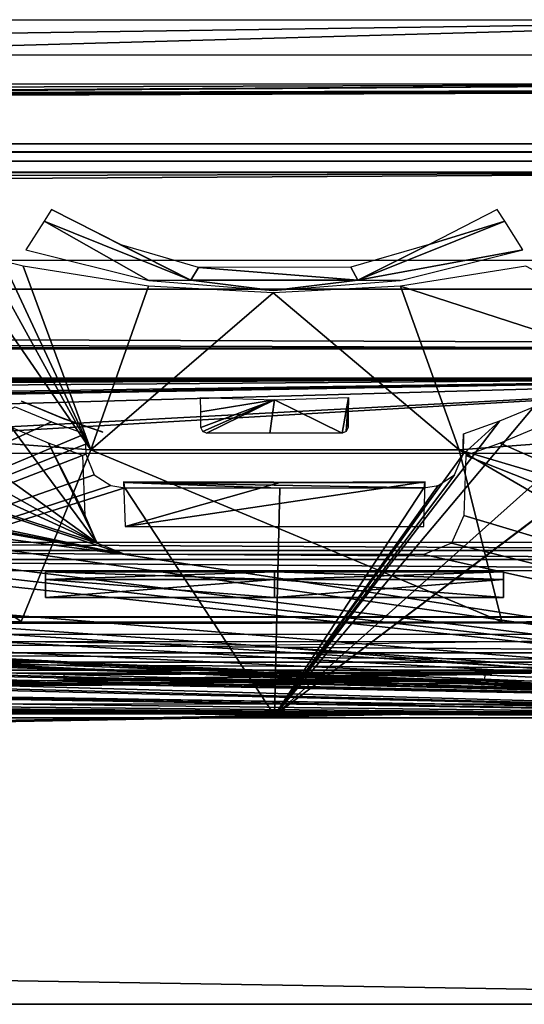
# Model space of a CAD drawing. Header units: millimetres. Extents: x -151 to 151, y -20 to 20.
# Tile 197 of 236: x 126.5 to 135.31, y -20 to -2.82. Entities that reach past the tile are written whole.
import ezdxf

# ---------------------------------------------------------------- set-up
doc = ezdxf.new("R2010")
doc.units = ezdxf.units.MM
doc.header["$LTSCALE"] = 65.185185
for name, color, linetype in [('10', 7, 'CONTINUOUS'), ('11', 7, 'CONTINUOUS'), ('146', 7, 'CONTINUOUS'), ('173', 7, 'CONTINUOUS'), ('175', 7, 'CONTINUOUS'), ('176', 7, 'CONTINUOUS'), ('2', 7, 'CONTINUOUS'), ('239', 7, 'CONTINUOUS'), ('243', 7, 'CONTINUOUS'), ('249', 7, 'CONTINUOUS'), ('283', 7, 'CONTINUOUS'), ('290', 7, 'CONTINUOUS'), ('350', 7, 'CONTINUOUS'), ('4', 7, 'CONTINUOUS'), ('409', 7, 'CONTINUOUS'), ('414', 7, 'CONTINUOUS'), ('6', 7, 'CONTINUOUS'), ('78', 7, 'CONTINUOUS'), ('79', 7, 'CONTINUOUS'), ('82', 7, 'CONTINUOUS'), ('87', 7, 'CONTINUOUS'), ('97', 7, 'CONTINUOUS')]:
    doc.layers.add(name, color=color, linetype=linetype)

msp = doc.modelspace()

# ---------------------------------------------------------------- linework, layer by layer
at = {"layer": '10', "color": 183, "linetype": 'Continuous', "true_color": 0x8c69cc}
for points in [[(-125.953, -7.517, -26.516), (142.577, -8.566, 3.517), (-126.968, -8.079, -10.41), (-125.953, -7.517, -26.516)], [(142.683, -8.46, 0.483), (142.577, -8.566, 3.517), (-125.953, -7.517, -26.516), (142.683, -8.46, 0.483)], [(144.419, -7.517, -26.517), (142.683, -8.46, 0.483), (-125.953, -7.517, -26.516), (144.419, -7.517, -26.517)], [(-125.953, -7.517, -26.517), (144.419, -7.517, -26.517), (-125.953, -7.517, -26.516), (-125.953, -7.517, -26.517)], [(-126.968, -8.079, -10.41), (142.577, -8.566, 3.517), (-127.97, -8.566, 3.517), (-126.968, -8.079, -10.41)]]:
    msp.add_3dface(points, dxfattribs=at)
at = {"layer": '11', "color": 183, "linetype": 'Continuous', "true_color": 0x8c69cc}
for points in [[(119.252, -4.096, -1.11), (142.577, -3.934, 3.517), (118.787, -4.102, -1.29), (119.252, -4.096, -1.11)], [(142.577, -3.934, 3.517), (142.683, -4.04, 0.483), (118.787, -4.102, -1.29), (142.577, -3.934, 3.517)], [(119.567, -4.082, -0.71), (142.577, -3.934, 3.517), (119.252, -4.096, -1.11), (119.567, -4.082, -0.71)], [(119.969, -4.008, 1.41), (142.577, -3.934, 3.517), (119.567, -4.082, -0.71), (119.969, -4.008, 1.41)], [(120.338, -3.934, 3.517), (142.577, -3.934, 3.517), (119.969, -4.008, 1.41), (120.338, -3.934, 3.517)], [(142.683, -4.04, 0.483), (-124.761, -4.983, -26.517), (118.787, -4.102, -1.29), (142.683, -4.04, 0.483)], [(142.816, -4.059, -0.052), (-124.761, -4.983, -26.517), (142.683, -4.04, 0.483), (142.816, -4.059, -0.052)], [(143.125, -4.07, -0.376), (-124.761, -4.983, -26.517), (142.816, -4.059, -0.052), (143.125, -4.07, -0.376)], [(143.483, -4.074, -0.483), (-124.761, -4.983, -26.517), (143.125, -4.07, -0.376), (143.483, -4.074, -0.483)], [(144.419, -4.983, -26.516), (-124.761, -4.983, -26.517), (143.483, -4.074, -0.483), (144.419, -4.983, -26.516)], [(144.419, -4.983, -26.517), (-124.761, -4.983, -26.517), (144.419, -4.983, -26.516), (144.419, -4.983, -26.517)]]:
    msp.add_3dface(points, dxfattribs=at)
at = {"layer": '146', "color": 1, "linetype": 'Continuous'}
for points in [[(150.95, -20, 25.4), (-145.95, -15, 25.9), (-150.95, -20, 25.4), (150.95, -20, 25.4)], [(145.95, -15, 25.9), (-145.95, -15, 25.9), (150.95, -20, 25.4), (145.95, -15, 25.9)]]:
    msp.add_3dface(points, dxfattribs=at)
at = {"layer": '173', "linetype": 'Continuous'}
for points in [[(145.25, -15, 3.95), (1.758, -15, 6.852), (0, -15, 3.95), (145.25, -15, 3.95)], [(10.121, -15, 9.856), (145.25, -15, 3.95), (0, -15, 12.77), (10.121, -15, 9.856)], [(0, -15, 12.77), (145.25, -15, 3.95), (145.25, -15, 12.77), (0, -15, 12.77)], [(2.415, -15, 6.852), (1.758, -15, 6.852), (145.25, -15, 3.95), (2.415, -15, 6.852)], [(9.426, -15, 6.86), (2.415, -15, 6.852), (145.25, -15, 3.95), (9.426, -15, 6.86)], [(10.121, -15, 6.86), (9.426, -15, 6.86), (145.25, -15, 3.95), (10.121, -15, 6.86)], [(10.121, -15, 9.856), (10.121, -15, 6.86), (145.25, -15, 3.95), (10.121, -15, 9.856)]]:
    msp.add_3dface(points, dxfattribs=at)
at = {"layer": '175', "linetype": 'Continuous'}
for points in [[(111.79, -4.586, 13.144), (111.358, -6.568, 13.12), (127.856, -11.952, 13.054), (111.79, -4.586, 13.144)], [(122.455, -8.922, 13.091), (111.79, -4.586, 13.144), (127.856, -11.952, 13.054), (122.455, -8.922, 13.091)], [(111.358, -6.568, 13.12), (110.778, -8.489, 13.096), (128.342, -12.149, 13.052), (111.358, -6.568, 13.12)], [(127.856, -11.952, 13.054), (111.358, -6.568, 13.12), (128.342, -12.149, 13.052), (127.856, -11.952, 13.054)], [(110.778, -8.489, 13.096), (110.61, -8.758, 13.093), (128.342, -12.149, 13.052), (110.778, -8.489, 13.096)], [(110.61, -8.758, 13.093), (110.345, -8.922, 13.091), (128.342, -12.149, 13.052), (110.61, -8.758, 13.093)], [(110.345, -8.922, 13.091), (108.319, -9.529, 13.084), (128.342, -12.149, 13.052), (110.345, -8.922, 13.091)], [(124.485, -9.53, 13.084), (122.455, -8.922, 13.091), (127.856, -11.952, 13.054), (124.485, -9.53, 13.084)], [(108.319, -9.529, 13.084), (106.442, -9.934, 13.079), (145.25, -14.753, 13.02), (108.319, -9.529, 13.084)], [(128.342, -12.149, 13.052), (108.319, -9.529, 13.084), (145.25, -14.753, 13.02), (128.342, -12.149, 13.052)], [(126.358, -9.934, 13.079), (124.485, -9.53, 13.084), (127.856, -11.952, 13.054), (126.358, -9.934, 13.079)], [(106.442, -9.934, 13.079), (105.795, -10.209, 13.075), (145.25, -14.753, 13.02), (106.442, -9.934, 13.079)], [(127.006, -10.209, 13.075), (126.358, -9.934, 13.079), (127.856, -11.952, 13.054), (127.006, -10.209, 13.075)], [(135.542, -9.934, 13.079), (134.895, -10.209, 13.075), (145.25, -14.753, 13.02), (135.542, -9.934, 13.079)], [(105.795, -10.209, 13.075), (105.195, -10.421, 13.073), (145.25, -14.753, 13.02), (105.795, -10.209, 13.075)], [(127.605, -10.421, 13.073), (127.006, -10.209, 13.075), (127.642, -11.466, 13.06), (127.605, -10.421, 13.073)], [(127.642, -11.466, 13.06), (127.006, -10.209, 13.075), (127.856, -11.952, 13.054), (127.642, -11.466, 13.06)], [(134.895, -10.209, 13.075), (134.295, -10.421, 13.073), (145.25, -14.753, 13.02), (134.895, -10.209, 13.075)], [(105.195, -10.421, 13.073), (105.158, -11.466, 13.06), (145.25, -14.753, 13.02), (105.195, -10.421, 13.073)], [(134.295, -10.421, 13.073), (134.258, -11.466, 13.06), (145.25, -14.753, 13.02), (134.295, -10.421, 13.073)], [(46.958, -11.466, 13.06), (46.742, -11.953, 13.054), (145.25, -14.753, 13.02), (46.958, -11.466, 13.06)], [(70.142, -12.149, 13.052), (46.958, -11.466, 13.06), (145.25, -14.753, 13.02), (70.142, -12.149, 13.052)], [(76.058, -11.466, 13.06), (75.842, -11.953, 13.054), (145.25, -14.753, 13.02), (76.058, -11.466, 13.06)], [(99.242, -12.149, 13.052), (76.058, -11.466, 13.06), (145.25, -14.753, 13.02), (99.242, -12.149, 13.052)], [(105.158, -11.466, 13.06), (104.942, -11.953, 13.054), (145.25, -14.753, 13.02), (105.158, -11.466, 13.06)], [(134.258, -11.466, 13.06), (134.042, -11.953, 13.054), (145.25, -14.753, 13.02), (134.258, -11.466, 13.06)], [(17.642, -11.953, 13.054), (17.158, -12.149, 13.052), (145.25, -14.753, 13.02), (17.642, -11.953, 13.054)], [(41.042, -12.149, 13.052), (17.642, -11.953, 13.054), (145.25, -14.753, 13.02), (41.042, -12.149, 13.052)], [(46.742, -11.953, 13.054), (46.258, -12.149, 13.052), (145.25, -14.753, 13.02), (46.742, -11.953, 13.054)], [(75.842, -11.953, 13.054), (75.358, -12.149, 13.052), (145.25, -14.753, 13.02), (75.842, -11.953, 13.054)], [(104.942, -11.953, 13.054), (104.458, -12.149, 13.052), (145.25, -14.753, 13.02), (104.942, -11.953, 13.054)], [(134.042, -11.953, 13.054), (133.558, -12.149, 13.052), (145.25, -14.753, 13.02), (134.042, -11.953, 13.054)], [(145.25, -14.753, 13.02), (11.942, -12.149, 13.052), (0, -14.753, 13.02), (145.25, -14.753, 13.02)], [(17.158, -12.149, 13.052), (11.942, -12.149, 13.052), (145.25, -14.753, 13.02), (17.158, -12.149, 13.052)], [(46.258, -12.149, 13.052), (41.042, -12.149, 13.052), (145.25, -14.753, 13.02), (46.258, -12.149, 13.052)], [(75.358, -12.149, 13.052), (70.142, -12.149, 13.052), (145.25, -14.753, 13.02), (75.358, -12.149, 13.052)], [(104.458, -12.149, 13.052), (99.242, -12.149, 13.052), (145.25, -14.753, 13.02), (104.458, -12.149, 13.052)], [(133.558, -12.149, 13.052), (128.342, -12.149, 13.052), (145.25, -14.753, 13.02), (133.558, -12.149, 13.052)]]:
    msp.add_3dface(points, dxfattribs=at)
at = {"layer": '176', "linetype": 'Continuous'}
for points in [[(150.95, -20, 24.575), (-150.95, -20, 24.575), (145.45, -14.724, 24.528), (150.95, -20, 24.575)], [(145.45, -14.724, 24.528), (-150.95, -20, 24.575), (130.95, -14.959, 24.531), (145.45, -14.724, 24.528)], [(130.95, -14.959, 24.531), (-150.95, -20, 24.575), (116.45, -14.724, 24.528), (130.95, -14.959, 24.531)]]:
    msp.add_3dface(points, dxfattribs=at)
at = {"layer": '2', "color": 183, "linetype": 'Continuous', "true_color": 0x8c69cc}
for points in [[(144.219, -7.017, -27), (-125.559, -7.017, -27), (144.219, -5.483, -27), (144.219, -7.017, -27)], [(144.219, -5.483, -27), (-125.559, -7.017, -27), (-125.078, -6.279, -27), (144.219, -5.483, -27)], [(-124.637, -5.483, -27), (144.219, -5.483, -27), (-125.078, -6.279, -27), (-124.637, -5.483, -27)]]:
    msp.add_3dface(points, dxfattribs=at)
at = {"layer": '239', "linetype": 'Continuous'}
for points in [[(145.45, -14.724, 24.528), (130.95, -14.959, 24.531), (139.38, -8.606, 17.948), (145.45, -14.724, 24.528)], [(139.38, -8.606, 17.948), (130.95, -14.959, 24.531), (139.343, -8.62, 17.949), (139.38, -8.606, 17.948)], [(139.343, -8.62, 17.949), (130.95, -14.959, 24.531), (137.454, -9.161, 17.946), (139.343, -8.62, 17.949)], [(137.454, -9.161, 17.946), (130.95, -14.959, 24.531), (135.479, -9.57, 17.941), (137.454, -9.161, 17.946)], [(129.662, -9.658, 17.6), (129.659, -9.409, 17.278), (130.951, -9.448, 17.279), (129.662, -9.658, 17.6)], [(129.665, -9.934, 17.958), (129.662, -9.658, 17.6), (130.951, -9.448, 17.279), (129.665, -9.934, 17.958)], [(129.697, -10.005, 18.049), (129.665, -9.934, 17.958), (130.951, -9.448, 17.279), (129.697, -10.005, 18.049)], [(129.766, -10.032, 18.08), (129.697, -10.005, 18.049), (130.951, -9.448, 17.279), (129.766, -10.032, 18.08)], [(130.869, -10.032, 18.047), (129.766, -10.032, 18.08), (130.951, -9.448, 17.279), (130.869, -10.032, 18.047)], [(132.134, -10.032, 18.08), (130.869, -10.032, 18.047), (130.951, -9.448, 17.279), (132.134, -10.032, 18.08)], [(132.241, -9.409, 17.278), (132.134, -10.032, 18.08), (130.951, -9.448, 17.279), (132.241, -9.409, 17.278)], [(132.203, -10.005, 18.049), (132.134, -10.032, 18.08), (132.241, -9.409, 17.278), (132.203, -10.005, 18.049)], [(132.238, -9.676, 17.623), (132.203, -10.005, 18.049), (132.241, -9.409, 17.278), (132.238, -9.676, 17.623)], [(127.059, -9.836, 18.136), (116.45, -14.724, 24.528), (126.421, -9.57, 17.941), (127.059, -9.836, 18.136)], [(135.479, -9.57, 17.941), (130.95, -14.959, 24.531), (134.887, -9.819, 18.123), (135.479, -9.57, 17.941)], [(132.235, -9.934, 17.958), (132.203, -10.005, 18.049), (132.238, -9.676, 17.623), (132.235, -9.934, 17.958)], [(127.647, -10.041, 18.296), (116.45, -14.724, 24.528), (127.059, -9.836, 18.136), (127.647, -10.041, 18.296)], [(134.887, -9.819, 18.123), (130.95, -14.959, 24.531), (134.246, -10.401, 18.736), (134.887, -9.819, 18.123)], [(134.253, -10.041, 18.296), (134.887, -9.819, 18.123), (134.246, -10.401, 18.736), (134.253, -10.041, 18.296)], [(127.651, -10.223, 18.518), (116.45, -14.724, 24.528), (127.647, -10.041, 18.296), (127.651, -10.223, 18.518)], [(134.249, -10.217, 18.51), (134.253, -10.041, 18.296), (134.246, -10.401, 18.736), (134.249, -10.217, 18.51)], [(127.654, -10.401, 18.736), (116.45, -14.724, 24.528), (127.651, -10.223, 18.518), (127.654, -10.401, 18.736)], [(127.803, -10.76, 19.166), (116.45, -14.724, 24.528), (127.654, -10.401, 18.736), (127.803, -10.76, 19.166)], [(134.246, -10.401, 18.736), (130.95, -14.959, 24.531), (134.096, -10.761, 19.168), (134.246, -10.401, 18.736)], [(128.095, -10.945, 19.372), (116.45, -14.724, 24.528), (127.803, -10.76, 19.166), (128.095, -10.945, 19.372)], [(134.096, -10.761, 19.168), (130.95, -14.959, 24.531), (133.807, -10.944, 19.371), (134.096, -10.761, 19.168)], [(128.338, -10.984, 19.402), (116.45, -14.724, 24.528), (128.095, -10.945, 19.372), (128.338, -10.984, 19.402)], [(130.95, -14.959, 24.531), (116.45, -14.724, 24.528), (128.338, -10.984, 19.402), (130.95, -14.959, 24.531)], [(131.047, -10.991, 19.309), (130.95, -14.959, 24.531), (128.338, -10.984, 19.402), (131.047, -10.991, 19.309)], [(133.807, -10.944, 19.371), (130.95, -14.959, 24.531), (133.562, -10.984, 19.402), (133.807, -10.944, 19.371)], [(133.562, -10.984, 19.402), (130.95, -14.959, 24.531), (131.047, -10.991, 19.309), (133.562, -10.984, 19.402)]]:
    msp.add_3dface(points, dxfattribs=at)
at = {"layer": '243', "color": 2, "linetype": 'Continuous'}
for points in [[(121.402, -9.844, 22.009), (127.743, -10.32, 21.837), (125.247, -6.703, 18.233), (121.402, -9.844, 22.009)], [(125.247, -6.703, 18.233), (127.743, -10.32, 21.837), (125.869, -6.925, 18.245), (125.247, -6.703, 18.233)], [(125.869, -6.925, 18.245), (127.743, -10.32, 21.837), (126.206, -7.027, 18.246), (125.869, -6.925, 18.245)], [(126.206, -7.027, 18.246), (127.743, -10.32, 21.837), (126.562, -7.115, 18.237), (126.206, -7.027, 18.246)], [(126.562, -7.115, 18.237), (127.743, -10.32, 21.837), (128.751, -7.468, 18.16), (126.562, -7.115, 18.237)], [(133.154, -7.468, 18.16), (140.498, -9.844, 22.01), (135.338, -7.115, 18.237), (133.154, -7.468, 18.16)], [(128.751, -7.468, 18.16), (127.743, -10.32, 21.837), (130.927, -7.58, 18.126), (128.751, -7.468, 18.16)], [(130.927, -7.58, 18.126), (134.174, -10.32, 21.837), (133.154, -7.468, 18.16), (130.927, -7.58, 18.126)], [(134.174, -10.32, 21.837), (140.498, -9.844, 22.01), (133.154, -7.468, 18.16), (134.174, -10.32, 21.837)], [(127.743, -10.32, 21.837), (134.174, -10.32, 21.837), (130.927, -7.58, 18.126), (127.743, -10.32, 21.837)], [(118.135, -13.17, 25.739), (126.526, -13.319, 25.707), (121.402, -9.844, 22.009), (118.135, -13.17, 25.739)], [(121.402, -9.844, 22.009), (126.526, -13.319, 25.707), (127.743, -10.32, 21.837), (121.402, -9.844, 22.009)], [(134.174, -10.32, 21.837), (143.765, -13.17, 25.739), (140.498, -9.844, 22.01), (134.174, -10.32, 21.837)], [(126.526, -13.319, 25.707), (134.919, -13.322, 25.706), (127.743, -10.32, 21.837), (126.526, -13.319, 25.707)], [(127.743, -10.32, 21.837), (134.919, -13.322, 25.706), (134.174, -10.32, 21.837), (127.743, -10.32, 21.837)], [(139.24, -13.269, 25.719), (143.765, -13.17, 25.739), (134.174, -10.32, 21.837), (139.24, -13.269, 25.719)], [(134.919, -13.322, 25.706), (139.24, -13.269, 25.719), (134.174, -10.32, 21.837), (134.919, -13.322, 25.706)]]:
    msp.add_3dface(points, dxfattribs=at)
at = {"layer": '249', "linetype": 'Continuous'}
for points in [[(126.533, -9.471, 17.6), (127.274, -9.782, 13.575), (127.235, -9.767, 17.829), (126.533, -9.471, 17.6)], [(126.533, -9.471, 13.579), (127.274, -9.782, 13.575), (126.533, -9.471, 17.6), (126.533, -9.471, 13.579)], [(127.235, -9.767, 17.829), (127.274, -9.782, 13.575), (127.874, -9.987, 18.011), (127.235, -9.767, 17.829)], [(127.274, -9.782, 13.575), (127.955, -10.012, 13.572), (127.874, -9.987, 18.011), (127.274, -9.782, 13.575)], [(127.874, -9.987, 18.011), (127.955, -10.012, 13.572), (127.932, -10.005, 17.895), (127.874, -9.987, 18.011)], [(127.932, -10.005, 17.895), (127.955, -10.012, 13.572), (127.955, -10.012, 17.722), (127.932, -10.005, 17.895)], [(127.955, -10.012, 13.575), (127.955, -10.012, 17.722), (127.955, -10.012, 13.574), (127.955, -10.012, 13.575)], [(127.955, -10.012, 17.722), (127.955, -10.012, 13.572), (127.955, -10.012, 13.574), (127.955, -10.012, 17.722)]]:
    msp.add_3dface(points, dxfattribs=at)
at = {"layer": '283', "linetype": 'Continuous'}
for points in [[(128.315, -10.881, 19.024), (128.342, -11.66, 13.482), (131.048, -10.894, 18.937), (128.315, -10.881, 19.024)], [(131.048, -10.894, 18.937), (128.342, -11.66, 13.482), (133.585, -10.881, 19.024), (131.048, -10.894, 18.937)], [(133.585, -10.881, 19.024), (128.342, -11.66, 13.482), (133.558, -11.66, 13.482), (133.585, -10.881, 19.024)]]:
    msp.add_3dface(points, dxfattribs=at)
at = {"layer": '290', "color": 2, "linetype": 'Continuous'}
for points in [[(126.929, -6.33, 17.752), (129.492, -7.359, 17.965), (127.059, -6.126, 17.112), (126.929, -6.33, 17.752)], [(127.059, -6.126, 17.112), (129.492, -7.359, 17.965), (128.253, -6.739, 17.186), (127.059, -6.126, 17.112)], [(133.652, -6.737, 17.186), (134.971, -6.33, 17.752), (134.841, -6.126, 17.112), (133.652, -6.737, 17.186)], [(126.929, -6.33, 17.752), (126.61, -6.832, 18.087), (128.757, -7.368, 18.065), (126.929, -6.33, 17.752)], [(129.492, -7.359, 17.965), (126.929, -6.33, 17.752), (128.757, -7.368, 18.065), (129.492, -7.359, 17.965)], [(134.971, -6.33, 17.752), (132.408, -7.359, 17.965), (135.29, -6.832, 18.087), (134.971, -6.33, 17.752)], [(132.408, -7.359, 17.965), (134.971, -6.33, 17.752), (133.652, -6.737, 17.186), (132.408, -7.359, 17.965)], [(128.253, -6.739, 17.186), (129.492, -7.359, 17.965), (129.623, -7.138, 17.331), (128.253, -6.739, 17.186)], [(132.283, -7.137, 17.331), (132.408, -7.359, 17.965), (133.652, -6.737, 17.186), (132.283, -7.137, 17.331)], [(135.29, -6.832, 18.087), (132.408, -7.359, 17.965), (133.148, -7.367, 18.065), (135.29, -6.832, 18.087)], [(129.492, -7.359, 17.965), (132.408, -7.359, 17.965), (129.623, -7.138, 17.331), (129.492, -7.359, 17.965)], [(129.623, -7.138, 17.331), (132.408, -7.359, 17.965), (132.283, -7.137, 17.331), (129.623, -7.138, 17.331)], [(130.927, -7.541, 18.081), (129.492, -7.359, 17.965), (128.757, -7.368, 18.065), (130.927, -7.541, 18.081)], [(132.408, -7.359, 17.965), (129.492, -7.359, 17.965), (130.927, -7.541, 18.081), (132.408, -7.359, 17.965)], [(133.148, -7.367, 18.065), (132.408, -7.359, 17.965), (130.927, -7.541, 18.081), (133.148, -7.367, 18.065)]]:
    msp.add_3dface(points, dxfattribs=at)
at = {"layer": '350', "linetype": 'Continuous'}
for points in [[(128.315, -10.881, 19.024), (131.048, -10.894, 18.937), (133.573, -10.894, 19.224), (128.315, -10.881, 19.024)], [(128.315, -10.881, 19.024), (133.573, -10.894, 19.224), (128.327, -10.894, 19.224), (128.315, -10.881, 19.024)], [(133.562, -10.984, 19.402), (131.047, -10.991, 19.309), (128.327, -10.894, 19.224), (133.562, -10.984, 19.402)], [(133.573, -10.894, 19.224), (133.562, -10.984, 19.402), (128.327, -10.894, 19.224), (133.573, -10.894, 19.224)], [(131.047, -10.991, 19.309), (128.338, -10.984, 19.402), (128.327, -10.894, 19.224), (131.047, -10.991, 19.309)], [(131.048, -10.894, 18.937), (133.585, -10.881, 19.024), (133.573, -10.894, 19.224), (131.048, -10.894, 18.937)]]:
    msp.add_3dface(points, dxfattribs=at)
at = {"layer": '4', "color": 183, "linetype": 'Continuous', "true_color": 0x8c69cc}
for points in [[(142.377, -3.435, 4), (120.338, -3.435, 4), (142.377, -2.815, 4), (142.377, -3.435, 4)], [(142.377, -2.815, 4), (120.338, -3.435, 4), (120.582, -3.134, 4), (142.377, -2.815, 4)], [(120.802, -2.815, 4), (142.377, -2.815, 4), (120.582, -3.134, 4), (120.802, -2.815, 4)], [(142.377, -9.065, 4), (-118.723, -9.484, 4), (-127.97, -9.065, 4), (142.377, -9.065, 4)], [(-116.695, -9.484, 4), (-118.723, -9.484, 4), (142.377, -9.065, 4), (-116.695, -9.484, 4)], [(-57.905, -9.484, 4), (-116.695, -9.484, 4), (142.377, -9.065, 4), (-57.905, -9.484, 4)], [(-55.877, -9.484, 4), (-57.905, -9.484, 4), (142.377, -9.065, 4), (-55.877, -9.484, 4)], [(-31.423, -9.484, 4), (-55.877, -9.484, 4), (142.377, -9.065, 4), (-31.423, -9.484, 4)], [(-29.395, -9.484, 4), (-31.423, -9.484, 4), (142.377, -9.065, 4), (-29.395, -9.484, 4)], [(29.395, -9.484, 4), (-29.395, -9.484, 4), (142.377, -9.065, 4), (29.395, -9.484, 4)], [(31.423, -9.484, 4), (29.395, -9.484, 4), (142.377, -9.065, 4), (31.423, -9.484, 4)], [(55.877, -9.484, 4), (31.423, -9.484, 4), (142.377, -9.065, 4), (55.877, -9.484, 4)], [(57.905, -9.484, 4), (55.877, -9.484, 4), (142.377, -9.065, 4), (57.905, -9.484, 4)], [(58.471, -9.717, 4), (57.905, -9.484, 4), (142.377, -9.065, 4), (58.471, -9.717, 4)], [(58.705, -10.283, 4), (58.471, -9.717, 4), (142.377, -9.065, 4), (58.705, -10.283, 4)], [(142.377, -9.065, 4), (116.695, -9.484, 4), (58.705, -10.283, 4), (142.377, -9.065, 4)], [(118.723, -9.484, 4), (116.695, -9.484, 4), (142.377, -9.065, 4), (118.723, -9.484, 4)], [(119.288, -9.717, 4), (118.723, -9.484, 4), (142.377, -9.065, 4), (119.288, -9.717, 4)], [(119.523, -10.283, 4), (119.288, -9.717, 4), (142.377, -9.065, 4), (119.523, -10.283, 4)], [(119.523, -10.385, 4), (119.523, -10.283, 4), (142.377, -9.065, 4), (119.523, -10.385, 4)], [(142.377, -10.385, 4), (119.523, -10.385, 4), (142.377, -9.065, 4), (142.377, -10.385, 4)]]:
    msp.add_3dface(points, dxfattribs=at)
at = {"layer": '409', "linetype": 'Continuous'}
for points in [[(126.95, -12.584, 28.355), (130.95, -12.452, 28.037), (126.95, -12.452, 28.037), (126.95, -12.584, 28.355)], [(130.95, -12.452, 28.037), (130.95, -12.584, 27.718), (126.95, -12.452, 28.037), (130.95, -12.452, 28.037)], [(126.95, -12.452, 28.037), (130.95, -12.584, 27.718), (126.95, -12.584, 27.718), (126.95, -12.452, 28.037)], [(130.95, -12.584, 28.355), (130.95, -12.452, 28.037), (126.95, -12.584, 28.355), (130.95, -12.584, 28.355)], [(126.95, -12.902, 28.487), (130.95, -12.584, 28.355), (126.95, -12.584, 28.355), (126.95, -12.902, 28.487)], [(130.95, -12.902, 28.487), (130.95, -12.584, 28.355), (126.95, -12.902, 28.487), (130.95, -12.902, 28.487)], [(130.95, -12.902, 27.587), (126.95, -12.902, 27.587), (126.95, -12.584, 27.718), (130.95, -12.902, 27.587)], [(130.95, -12.584, 27.718), (130.95, -12.902, 27.587), (126.95, -12.584, 27.718), (130.95, -12.584, 27.718)]]:
    msp.add_3dface(points, dxfattribs=at)
at = {"layer": '414', "linetype": 'Continuous'}
for points in [[(130.95, -12.584, 28.355), (134.95, -12.452, 28.037), (130.95, -12.452, 28.037), (130.95, -12.584, 28.355)], [(134.95, -12.584, 28.355), (134.95, -12.452, 28.037), (130.95, -12.584, 28.355), (134.95, -12.584, 28.355)], [(130.95, -12.452, 28.037), (134.95, -12.584, 27.718), (130.95, -12.584, 27.718), (130.95, -12.452, 28.037)], [(134.95, -12.452, 28.037), (134.95, -12.584, 27.718), (130.95, -12.452, 28.037), (134.95, -12.452, 28.037)], [(134.95, -12.902, 28.487), (134.95, -12.584, 28.355), (130.95, -12.902, 28.487), (134.95, -12.902, 28.487)], [(130.95, -12.902, 28.487), (134.95, -12.584, 28.355), (130.95, -12.584, 28.355), (130.95, -12.902, 28.487)], [(134.95, -12.584, 27.718), (134.95, -12.902, 27.587), (130.95, -12.584, 27.718), (134.95, -12.584, 27.718)], [(130.95, -12.584, 27.718), (134.95, -12.902, 27.587), (130.95, -12.902, 27.587), (130.95, -12.584, 27.718)]]:
    msp.add_3dface(points, dxfattribs=at)
at = {"layer": '6', "color": 183, "linetype": 'Continuous', "true_color": 0x8c69cc}
for points in [[(117.481, -14.169, -26.513), (144.419, -14.169, -26.513), (126.471, -14.22, -24.584), (117.481, -14.169, -26.513)], [(126.471, -14.22, -24.584), (144.419, -14.169, -26.513), (126.841, -14.223, -24.472), (126.471, -14.22, -24.584)], [(126.841, -14.223, -24.472), (144.419, -14.169, -26.513), (127.156, -14.232, -24.131), (126.841, -14.223, -24.472)], [(127.156, -14.232, -24.131), (144.419, -14.169, -26.513), (127.278, -14.246, -23.587), (127.156, -14.232, -24.131)], [(144.419, -14.169, -26.513), (135.429, -14.22, -24.584), (127.278, -14.246, -23.587), (144.419, -14.169, -26.513)], [(135.429, -14.22, -24.584), (135.059, -14.223, -24.472), (127.278, -14.246, -23.587), (135.429, -14.22, -24.584)], [(127.278, -14.246, -23.587), (135.059, -14.223, -24.472), (127.281, -14.329, -20.426), (127.278, -14.246, -23.587)], [(135.059, -14.223, -24.472), (134.744, -14.232, -24.131), (127.281, -14.329, -20.426), (135.059, -14.223, -24.472)], [(134.744, -14.232, -24.131), (134.622, -14.246, -23.587), (127.281, -14.329, -20.426), (134.744, -14.232, -24.131)], [(134.622, -14.246, -23.587), (134.619, -14.329, -20.426), (127.281, -14.329, -20.426), (134.622, -14.246, -23.587)], [(116.753, -14.481, -14.621), (134.738, -14.343, -19.888), (116.392, -14.484, -14.513), (116.753, -14.481, -14.621)], [(134.738, -14.343, -19.888), (135.051, -14.352, -19.55), (116.392, -14.484, -14.513), (134.738, -14.343, -19.888)], [(135.051, -14.352, -19.55), (135.424, -14.355, -19.438), (116.392, -14.484, -14.513), (135.051, -14.352, -19.55)], [(135.424, -14.355, -19.438), (144.605, -14.355, -19.438), (116.392, -14.484, -14.513), (135.424, -14.355, -19.438)], [(144.605, -14.355, -19.438), (144.605, -14.355, -19.434), (116.392, -14.484, -14.513), (144.605, -14.355, -19.438)], [(144.605, -14.355, -19.434), (144.605, -14.355, -19.431), (116.392, -14.484, -14.513), (144.605, -14.355, -19.434)], [(144.605, -14.355, -19.431), (145.187, -14.937, 2.787), (116.392, -14.484, -14.513), (144.605, -14.355, -19.431)], [(126.849, -14.352, -19.55), (134.619, -14.329, -20.426), (116.753, -14.481, -14.621), (126.849, -14.352, -19.55)], [(134.619, -14.329, -20.426), (134.738, -14.343, -19.888), (116.753, -14.481, -14.621), (134.619, -14.329, -20.426)], [(126.476, -14.355, -19.438), (126.849, -14.352, -19.55), (116.753, -14.481, -14.621), (126.476, -14.355, -19.438)], [(127.162, -14.343, -19.888), (134.619, -14.329, -20.426), (126.849, -14.352, -19.55), (127.162, -14.343, -19.888)], [(127.281, -14.329, -20.426), (134.619, -14.329, -20.426), (127.162, -14.343, -19.888), (127.281, -14.329, -20.426)], [(116.392, -14.484, -14.513), (145.187, -14.937, 2.787), (-145.187, -14.937, 2.787), (116.392, -14.484, -14.513)]]:
    msp.add_3dface(points, dxfattribs=at)
at = {"layer": '78', "color": 183, "linetype": 'Continuous', "true_color": 0x8c69cc}
for points in [[(144.419, -11.933, -26.517), (144.362, -12.077, -26.851), (117.481, -11.933, -26.517), (144.419, -11.933, -26.517)], [(117.481, -11.933, -26.517), (144.362, -12.077, -26.851), (117.538, -12.077, -26.852), (117.481, -11.933, -26.517)], [(144.362, -12.077, -26.851), (144.298, -12.237, -26.96), (117.538, -12.077, -26.852), (144.362, -12.077, -26.851)], [(117.538, -12.077, -26.852), (144.298, -12.237, -26.96), (117.602, -12.238, -26.96), (117.538, -12.077, -26.852)], [(144.298, -12.237, -26.96), (144.219, -12.433, -27), (117.602, -12.238, -26.96), (144.298, -12.237, -26.96)], [(144.219, -12.433, -27), (117.681, -12.433, -27), (117.602, -12.238, -26.96), (144.219, -12.433, -27)]]:
    msp.add_3dface(points, dxfattribs=at)
at = {"layer": '79', "color": 183, "linetype": 'Continuous', "true_color": 0x8c69cc}
for points in [[(117.602, -13.865, -26.96), (117.681, -13.669, -27), (144.298, -13.865, -26.96), (117.602, -13.865, -26.96)], [(117.681, -13.669, -27), (144.219, -13.669, -27), (144.298, -13.865, -26.96), (117.681, -13.669, -27)], [(117.538, -14.026, -26.85), (117.602, -13.865, -26.96), (144.362, -14.026, -26.85), (117.538, -14.026, -26.85)], [(144.362, -14.026, -26.85), (117.602, -13.865, -26.96), (144.298, -13.865, -26.96), (144.362, -14.026, -26.85)], [(144.419, -14.169, -26.513), (117.481, -14.169, -26.513), (117.538, -14.026, -26.85), (144.419, -14.169, -26.513)], [(144.419, -14.169, -26.513), (117.538, -14.026, -26.85), (144.362, -14.026, -26.85), (144.419, -14.169, -26.513)]]:
    msp.add_3dface(points, dxfattribs=at)
at = {"layer": '82', "color": 183, "linetype": 'Continuous', "true_color": 0x8c69cc}
for points in [[(-124.761, -4.983, -26.517), (144.362, -5.127, -26.851), (-124.724, -5.132, -26.856), (-124.761, -4.983, -26.517)], [(-124.761, -4.983, -26.517), (144.419, -4.983, -26.517), (144.362, -5.127, -26.851), (-124.761, -4.983, -26.517)], [(144.362, -5.127, -26.851), (144.298, -5.287, -26.96), (-124.724, -5.132, -26.856), (144.362, -5.127, -26.851)], [(-124.724, -5.132, -26.856), (144.298, -5.287, -26.96), (-124.685, -5.291, -26.962), (-124.724, -5.132, -26.856)], [(144.298, -5.287, -26.96), (144.219, -5.483, -27), (-124.685, -5.291, -26.962), (144.298, -5.287, -26.96)], [(144.219, -5.483, -27), (-124.637, -5.483, -27), (-124.685, -5.291, -26.962), (144.219, -5.483, -27)]]:
    msp.add_3dface(points, dxfattribs=at)
at = {"layer": '87', "color": 183, "linetype": 'Continuous', "true_color": 0x8c69cc}
for points in [[(143.49, -13.24, 3.59), (-143.49, -13.331, 3.384), (143.49, -13.331, 3.384), (143.49, -13.24, 3.59)], [(0, -13.24, 3.59), (-143.49, -13.331, 3.384), (143.49, -13.24, 3.59), (0, -13.24, 3.59)], [(-143.49, -13.331, 3.384), (-143.49, -13.54, 3.3), (143.49, -13.331, 3.384), (-143.49, -13.331, 3.384)], [(143.49, -13.331, 3.384), (-143.49, -13.54, 3.3), (0, -13.54, 3.3), (143.49, -13.331, 3.384)], [(143.49, -13.54, 3.3), (143.49, -13.331, 3.384), (0, -13.54, 3.3), (143.49, -13.54, 3.3)]]:
    msp.add_3dface(points, dxfattribs=at)
at = {"layer": '97', "color": 1, "linetype": 'Continuous'}
for points in [[(43.325, -13.736, 25.9), (145.95, -15, 25.9), (56.476, -13.538, 25.9), (43.325, -13.736, 25.9)], [(145.95, -15, 25.9), (72.425, -13.736, 25.9), (56.476, -13.538, 25.9), (145.95, -15, 25.9)], [(72.425, -13.736, 25.9), (145.95, -15, 25.9), (85.576, -13.538, 25.9), (72.425, -13.736, 25.9)], [(145.95, -15, 25.9), (89.024, -13.538, 25.9), (85.576, -13.538, 25.9), (145.95, -15, 25.9)], [(89.024, -13.538, 25.9), (145.95, -15, 25.9), (101.525, -13.736, 25.9), (89.024, -13.538, 25.9)], [(101.525, -13.736, 25.9), (145.95, -15, 25.9), (114.676, -13.538, 25.9), (101.525, -13.736, 25.9)], [(114.676, -13.538, 25.9), (145.95, -15, 25.9), (115.079, -13.423, 25.9), (114.676, -13.538, 25.9)], [(145.95, -15, 25.9), (118.124, -13.538, 25.9), (115.079, -13.423, 25.9), (145.95, -15, 25.9)], [(118.124, -13.538, 25.9), (145.95, -15, 25.9), (130.625, -13.736, 25.9), (118.124, -13.538, 25.9)], [(130.625, -13.736, 25.9), (145.95, -15, 25.9), (143.776, -13.538, 25.9), (130.625, -13.736, 25.9)], [(-145.95, -15, 25.9), (145.95, -15, 25.9), (-131.275, -13.736, 25.9), (-145.95, -15, 25.9)], [(145.95, -15, 25.9), (-102.175, -13.736, 25.9), (-131.275, -13.736, 25.9), (145.95, -15, 25.9)], [(145.95, -15, 25.9), (-73.075, -13.736, 25.9), (-102.175, -13.736, 25.9), (145.95, -15, 25.9)], [(145.95, -15, 25.9), (-43.975, -13.736, 25.9), (-73.075, -13.736, 25.9), (145.95, -15, 25.9)], [(145.95, -15, 25.9), (-14.875, -13.736, 25.9), (-43.975, -13.736, 25.9), (145.95, -15, 25.9)], [(145.95, -15, 25.9), (14.225, -13.736, 25.9), (-14.875, -13.736, 25.9), (145.95, -15, 25.9)], [(145.95, -15, 25.9), (43.325, -13.736, 25.9), (14.225, -13.736, 25.9), (145.95, -15, 25.9)]]:
    msp.add_3dface(points, dxfattribs=at)

doc.saveas('drawing.dxf')
